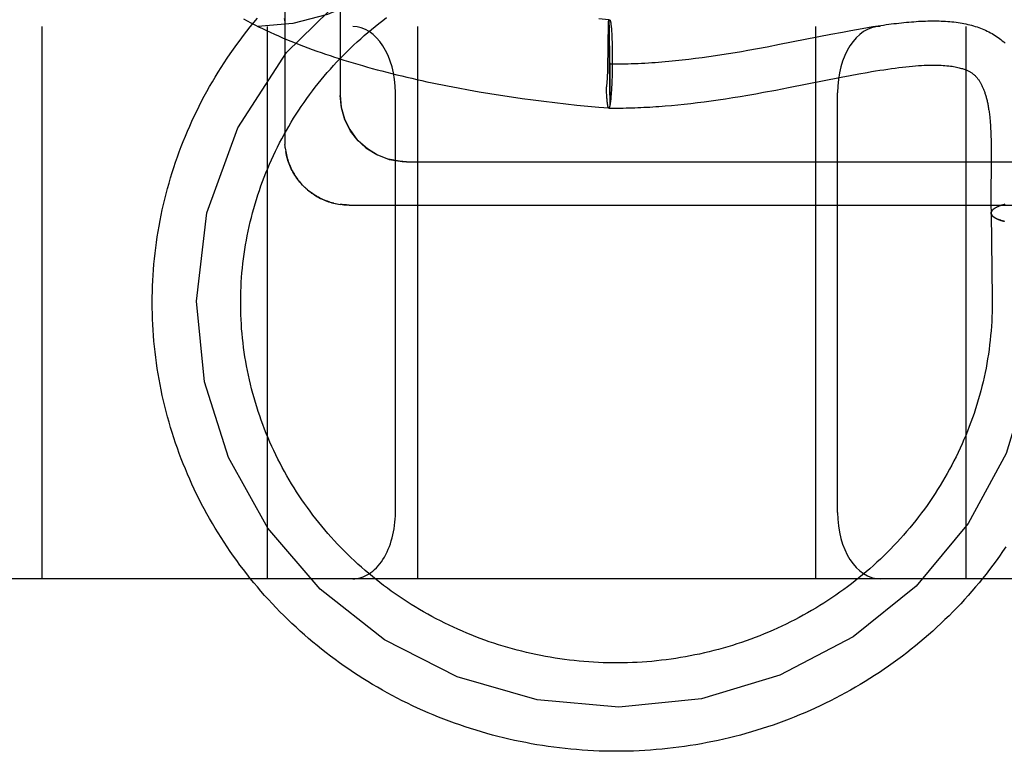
# Model space of a CAD drawing. Header units: inches. Extents: x 0 to 215, y 0 to 139.
# Tile 65 of 116: x 125.924 to 126.147, y 50.323 to 50.488. Entities that reach past the tile are written whole.
import ezdxf

# ---------------------------------------------------------------- set-up
doc = ezdxf.new("R2010")
doc.units = ezdxf.units.IN
doc.header["$LTSCALE"] = 11.804375
doc.header["$MEASUREMENT"] = 0
doc.linetypes.add('HIDDEN', pattern=[0.2, 0.1, -0.1])
doc.layers.add('DEFAULT_2', color=8, linetype='HIDDEN')

msp = doc.modelspace()

# ---------------------------------------------------------------- linework, layer by layer
at = {"layer": 'DEFAULT_2', "color": 8, "linetype": 'HIDDEN'}
for p, q in [((125.98392, 50.65019), (125.98392, 50.46086)), ((125.99642, 50.64408), (125.99642, 50.47118)), ((124.21392, 50.48678), (126.41892, 50.48678)), ((125.92892, 50.48678), (125.92892, 50.36178)), ((125.97992, 50.48678), (125.97992, 50.36178)), ((126.01392, 50.48678), (126.01392, 50.36178)), ((126.05718, 50.4883), (126.05491, 50.48851)), ((126.05711, 50.4859), (126.05713, 50.48653)), ((126.05715, 50.48781), (126.05718, 50.4883)), ((126.05715, 50.48781), (126.0574, 50.46879)), ((126.0572, 50.4881), (126.0572, 50.488)), ((126.0572, 50.488), (126.05721, 50.4879)), ((126.05721, 50.4879), (126.05722, 50.4877)), ((126.05722, 50.4877), (126.05723, 50.48739)), ((126.05723, 50.48739), (126.05724, 50.48691)), ((126.05724, 50.48691), (126.05726, 50.48595)), ((126.05774, 50.48659), (126.05776, 50.48635)), ((126.10392, 50.48678), (126.10392, 50.36178)), ((126.11446, 50.48632), (126.1157, 50.48653)), ((126.1157, 50.48653), (126.11692, 50.48673)), ((126.11692, 50.48673), (126.11813, 50.48692)), ((126.13792, 50.48678), (126.13792, 50.36178)), ((126.05708, 50.48408), (126.05711, 50.4859)), ((126.05726, 50.48595), (126.0573, 50.48414)), ((126.0573, 50.48414), (126.05735, 50.48078)), ((126.05776, 50.48635), (126.05778, 50.4861)), ((126.05778, 50.4861), (126.0578, 50.48583)), ((126.0578, 50.48583), (126.05782, 50.48555)), ((126.05782, 50.48555), (126.05784, 50.48526)), ((126.05784, 50.48526), (126.05785, 50.48496)), ((126.05785, 50.48496), (126.05787, 50.48465)), ((126.05787, 50.48465), (126.05788, 50.48432)), ((126.05788, 50.48432), (126.0579, 50.48382)), ((126.09582, 50.48273), (126.10741, 50.48502)), ((126.10741, 50.48502), (126.11002, 50.48551)), ((126.11002, 50.48551), (126.11194, 50.48587)), ((126.11194, 50.48587), (126.11321, 50.4861)), ((126.11321, 50.4861), (126.11446, 50.48632)), ((126.0579, 50.48382), (126.05792, 50.48329)), ((126.05792, 50.48329), (126.05794, 50.48275)), ((126.05794, 50.48275), (126.05795, 50.48218)), ((126.05795, 50.48218), (126.05796, 50.4816)), ((126.09083, 50.48178), (126.09298, 50.48218)), ((126.09298, 50.48218), (126.09582, 50.48273)), ((126.05699, 50.47848), (126.05703, 50.48092)), ((126.05703, 50.48092), (126.05705, 50.48171)), ((126.05735, 50.48078), (126.05739, 50.47636)), ((126.05796, 50.4816), (126.05797, 50.48101)), ((126.05797, 50.48101), (126.05797, 50.48041)), ((126.05797, 50.48041), (126.05797, 50.4798)), ((126.05797, 50.4798), (126.05797, 50.47898)), ((126.07681, 50.47956), (126.07831, 50.47976)), ((126.07831, 50.47976), (126.07981, 50.47997)), ((126.07981, 50.47997), (126.0813, 50.48019)), ((126.0813, 50.48019), (126.08279, 50.48041)), ((126.08279, 50.48041), (126.08427, 50.48065)), ((126.08427, 50.48065), (126.08574, 50.48089)), ((126.08574, 50.48089), (126.0872, 50.48114)), ((126.0872, 50.48114), (126.08866, 50.48139)), ((126.08866, 50.48139), (126.09083, 50.48178)), ((126.05695, 50.47684), (126.05697, 50.47746)), ((126.05697, 50.47746), (126.05699, 50.47848)), ((126.05797, 50.47815), (126.05795, 50.47733)), ((126.05797, 50.47898), (126.05797, 50.47815)), ((126.0753, 50.47938), (126.07681, 50.47956)), ((126.05689, 50.47519), (126.05691, 50.47565)), ((126.05693, 50.47624), (126.05695, 50.47684)), ((126.05739, 50.47636), (126.05741, 50.47284)), ((126.05791, 50.4753), (126.05789, 50.47472)), ((126.05792, 50.4759), (126.05791, 50.4753)), ((126.05794, 50.47651), (126.05792, 50.4759)), ((126.05795, 50.47733), (126.05794, 50.47651)), ((126.09784, 50.47293), (126.10975, 50.47528)), ((126.10975, 50.47528), (126.11175, 50.47566)), ((126.11175, 50.47566), (126.11372, 50.47603)), ((126.05782, 50.47305), (126.05779, 50.47253)), ((126.05784, 50.47359), (126.05782, 50.47305)), ((126.05787, 50.47414), (126.05784, 50.47359)), ((126.05789, 50.47472), (126.05787, 50.47414)), ((126.00892, 50.37678), (126.00892, 50.47178)), ((126.02309, 50.47285), (126.02547, 50.47242)), ((126.02547, 50.47242), (126.02787, 50.47199)), ((126.02787, 50.47199), (126.03028, 50.47159)), ((126.03028, 50.47159), (126.03271, 50.47121)), ((126.03271, 50.47121), (126.03514, 50.47084)), ((126.03514, 50.47084), (126.03759, 50.47049)), ((126.05667, 50.47234), (126.05665, 50.47284)), ((126.05666, 50.47267), (126.05665, 50.47284)), ((126.05668, 50.47202), (126.05667, 50.47234)), ((126.0567, 50.47171), (126.05668, 50.47202)), ((126.05672, 50.47141), (126.0567, 50.47171)), ((126.05673, 50.47112), (126.05672, 50.47141)), ((126.05675, 50.47085), (126.05673, 50.47112)), ((126.05677, 50.47058), (126.05675, 50.47085)), ((126.05741, 50.47284), (126.05742, 50.47091)), ((126.05742, 50.47091), (126.05741, 50.46988)), ((126.05768, 50.47098), (126.05765, 50.4707)), ((126.0577, 50.47127), (126.05768, 50.47098)), ((126.05772, 50.47157), (126.0577, 50.47127)), ((126.05775, 50.47188), (126.05772, 50.47157)), ((126.05777, 50.4722), (126.05775, 50.47188)), ((126.05779, 50.47253), (126.05777, 50.4722)), ((126.08524, 50.47067), (126.08693, 50.47095)), ((126.08693, 50.47095), (126.08866, 50.47124)), ((126.08866, 50.47124), (126.09042, 50.47155)), ((126.09042, 50.47155), (126.09221, 50.47187)), ((126.09221, 50.47187), (126.09498, 50.47239)), ((126.09498, 50.47239), (126.09784, 50.47293)), ((126.10892, 50.37678), (126.10892, 50.47178)), ((126.03759, 50.47049), (126.04005, 50.47015)), ((126.04005, 50.47015), (126.04252, 50.46984)), ((126.04252, 50.46984), (126.04499, 50.46954)), ((126.04499, 50.46954), (126.04747, 50.46926)), ((126.04747, 50.46926), (126.04995, 50.46899)), ((126.04995, 50.46899), (126.05244, 50.46874)), ((126.05244, 50.46874), (126.05493, 50.46851)), ((126.05679, 50.47033), (126.05677, 50.47058)), ((126.05681, 50.47008), (126.05679, 50.47033)), ((126.05682, 50.46998), (126.0568, 50.47021)), ((126.0569, 50.46926), (126.05689, 50.46935)), ((126.05691, 50.46918), (126.0569, 50.46928)), ((126.05694, 50.46904), (126.05692, 50.46912)), ((126.05695, 50.46894), (126.05694, 50.46904)), ((126.05696, 50.46887), (126.05695, 50.46896)), ((126.05697, 50.46881), (126.05696, 50.46889)), ((126.05699, 50.46874), (126.05697, 50.46883)), ((126.057, 50.46869), (126.05699, 50.46877)), ((126.05741, 50.46901), (126.0574, 50.46879)), ((126.05741, 50.46988), (126.05741, 50.46936)), ((126.05741, 50.46936), (126.05741, 50.46901)), ((126.05765, 50.4707), (126.05763, 50.47044)), ((126.07134, 50.46891), (126.07278, 50.46904)), ((126.07278, 50.46904), (126.07424, 50.46919)), ((126.07424, 50.46919), (126.07573, 50.46936)), ((126.07573, 50.46936), (126.07724, 50.46954)), ((126.07724, 50.46954), (126.07877, 50.46973)), ((126.07877, 50.46973), (126.08034, 50.46994)), ((126.08034, 50.46994), (126.08194, 50.47017)), ((126.08194, 50.47017), (126.08357, 50.47042)), ((126.08357, 50.47042), (126.08524, 50.47067)), ((126.05493, 50.46851), (126.05718, 50.46832)), ((126.14362, 50.46197), (126.14364, 50.46112)), ((126.14364, 50.46112), (126.14366, 50.46023)), ((126.14366, 50.46023), (126.14367, 50.45932)), ((125.984, 50.4593), (125.98406, 50.45886)), ((125.98405, 50.45891), (125.98412, 50.45845)), ((126.14367, 50.45932), (126.14367, 50.45837)), ((126.14367, 50.45837), (126.14367, 50.45689)), ((126.01142, 50.45617), (126.23142, 50.45617)), ((126.14367, 50.45689), (126.14365, 50.45426)), ((125.98816, 50.45061), (125.98785, 50.45093)), ((126.14362, 50.45136), (126.14361, 50.44945)), ((125.98845, 50.45034), (125.98813, 50.45064)), ((125.98873, 50.45007), (125.98841, 50.45037)), ((125.98903, 50.44981), (125.98869, 50.45011)), ((126.14361, 50.44945), (126.14361, 50.4481)), ((125.99531, 50.4467), (125.99571, 50.44662)), ((125.99685, 50.44645), (125.99642, 50.4465)), ((126.14361, 50.4481), (126.14362, 50.44666)), ((126.14603, 50.4463), (126.1459, 50.44626)), ((126.1462, 50.44636), (126.14603, 50.4463)), ((126.14634, 50.4464), (126.14617, 50.44635)), ((126.14659, 50.44647), (126.14645, 50.44643)), ((126.14678, 50.44653), (126.14659, 50.44647)), ((126.14367, 50.44454), (126.14391, 50.42527)), ((126.1454, 50.44607), (126.14468, 50.44574)), ((126.14554, 50.44613), (126.1454, 50.44607)), ((126.14567, 50.44618), (126.14552, 50.44612)), ((126.14579, 50.44622), (126.14564, 50.44617)), ((126.14391, 50.42527), (126.14392, 50.42428)), ((126.52892, 50.36178), (124.21392, 50.36178))]:
    msp.add_line(p, q, dxfattribs=at)
for points in [[(126.04846, 50.61178), (126.04806, 50.59769), (126.04687, 50.58366), (126.04487, 50.56989), (126.04203, 50.55648), (126.03821, 50.54335), (126.03353, 50.53123), (126.02814, 50.52054), (126.02211, 50.51134), (126.01561, 50.50372), (126.00863, 50.49756), (126.00126, 50.49281), (125.99358, 50.48944), (125.9857, 50.48744), (125.97781, 50.48678)], [(125.96392, 50.4246), (125.96628, 50.44456), (125.97324, 50.46383), (125.98426, 50.48088), (125.99913, 50.49541), (126.01698, 50.5064), (126.03658, 50.51324), (126.05776, 50.5158)], [(125.95392, 50.42428), (125.95393, 50.42552), (125.95395, 50.42677), (125.95399, 50.42801), (125.95404, 50.42925), (125.95412, 50.43049), (125.9542, 50.43173), (125.9543, 50.43297), (125.95442, 50.43421), (125.95456, 50.43545), (125.9547, 50.43668), (125.95487, 50.43792), (125.95505, 50.43915), (125.95525, 50.44038), (125.95546, 50.4416), (125.95569, 50.44283), (125.95593, 50.44405), (125.95619, 50.44527), (125.95646, 50.44648), (125.95675, 50.44769), (125.95705, 50.4489), (125.95737, 50.45011), (125.95771, 50.45131), (125.95806, 50.45251), (125.95842, 50.4537), (125.9588, 50.45489), (125.9592, 50.45607), (125.95961, 50.45725), (125.96003, 50.45842), (125.96047, 50.45959), (125.96093, 50.46076), (125.9614, 50.46192), (125.96188, 50.46307), (125.96238, 50.46422), (125.9629, 50.46536), (125.96342, 50.46649), (125.96397, 50.46762), (125.96452, 50.46874), (125.96509, 50.46986), (125.96568, 50.47097), (125.96628, 50.47207), (125.96689, 50.47316), (125.96752, 50.47425), (125.96816, 50.47533), (125.96881, 50.4764), (125.96948, 50.47747), (125.97016, 50.47852), (125.97085, 50.47957), (125.97156, 50.48061), (125.97228, 50.48165), (125.97302, 50.48267), (125.97377, 50.48368), (125.97453, 50.48469), (125.9753, 50.48569), (125.97608, 50.48667), (125.97688, 50.48765), (125.97769, 50.48862)], [(125.97392, 50.42428), (125.97392, 50.4247), (125.97393, 50.42575), (125.97396, 50.42681), (125.974, 50.42787), (125.97406, 50.42893), (125.97413, 50.42999), (125.97421, 50.43104), (125.97431, 50.43209), (125.97442, 50.43315), (125.97455, 50.4342), (125.97469, 50.43525), (125.97485, 50.4363), (125.97502, 50.43734), (125.9752, 50.43839), (125.9754, 50.43943), (125.97561, 50.44047), (125.97584, 50.4415), (125.97608, 50.44253), (125.97633, 50.44356), (125.9766, 50.44459), (125.97688, 50.44561), (125.97718, 50.44663), (125.97749, 50.44765), (125.97781, 50.44866), (125.97815, 50.44967), (125.9785, 50.45067), (125.97886, 50.45167), (125.97924, 50.45266), (125.97963, 50.45365), (125.98003, 50.45464), (125.98045, 50.45561), (125.98088, 50.45659), (125.98132, 50.45756), (125.98178, 50.45852), (125.98225, 50.45948), (125.98273, 50.46043), (125.98323, 50.46137), (125.98373, 50.46231), (125.98425, 50.46324), (125.98479, 50.46416), (125.98533, 50.46508), (125.98589, 50.46599), (125.98646, 50.4669), (125.98704, 50.46779), (125.98763, 50.46868), (125.98824, 50.46957), (125.98886, 50.47044), (125.98949, 50.47131), (125.99013, 50.47217), (125.99078, 50.47302), (125.99144, 50.47386), (125.99212, 50.47469), (125.99281, 50.47552), (125.9935, 50.47634), (125.99421, 50.47714), (125.99493, 50.47794), (125.99566, 50.47873), (125.9964, 50.47951), (125.99715, 50.48028), (125.99791, 50.48105), (125.99868, 50.4818), (125.99946, 50.48254), (126.00025, 50.48327), (126.00106, 50.484), (126.00187, 50.48471), (126.00269, 50.48541), (126.00351, 50.48611), (126.00435, 50.48679), (126.0052, 50.48746), (126.00606, 50.48812), (126.00692, 50.48877)], [(125.98378, 50.48859), (125.98383, 50.48823), (125.98387, 50.48785), (125.9839, 50.48748), (125.98392, 50.48711), (125.98392, 50.48685)], [(125.97455, 50.48847), (125.97538, 50.48802), (125.97623, 50.48758), (125.97709, 50.48714), (125.97795, 50.4867), (125.97883, 50.48627), (125.97972, 50.48585), (125.98062, 50.48544), (125.98153, 50.48503), (125.98244, 50.48462), (125.98337, 50.48422), (125.98431, 50.48383), (125.98525, 50.48344), (125.98621, 50.48305), (125.98717, 50.48268), (125.98814, 50.4823), (125.98912, 50.48193), (125.99011, 50.48157), (125.99111, 50.48121), (125.99211, 50.48086), (125.99312, 50.48051), (125.99414, 50.48017), (125.99517, 50.47983), (125.99621, 50.4795), (125.99725, 50.47917), (125.99831, 50.47884), (125.99937, 50.47852), (126.00043, 50.47821), (126.00151, 50.4779), (126.00259, 50.47759), (126.00367, 50.47729), (126.00477, 50.47699), (126.00587, 50.4767), (126.00698, 50.47641), (126.00809, 50.47613), (126.00921, 50.47585), (126.01034, 50.47558), (126.01147, 50.47531), (126.01261, 50.47504), (126.01375, 50.47478), (126.0149, 50.47453), (126.01606, 50.47427), (126.01722, 50.47403), (126.01838, 50.47378), (126.01955, 50.47354), (126.02073, 50.47331), (126.02309, 50.47285)], [(125.9839, 50.48748), (125.98392, 50.48711), (125.98392, 50.48685)], [(126.05713, 50.48653), (126.05715, 50.4876), (126.05715, 50.48781)], [(126.05715, 50.48781), (126.05717, 50.48787), (126.05718, 50.48793), (126.0572, 50.48798), (126.05721, 50.48803), (126.05722, 50.48808), (126.05724, 50.48812), (126.05725, 50.48816), (126.05727, 50.48819), (126.05728, 50.48822), (126.0573, 50.48824), (126.05731, 50.48826), (126.05732, 50.48828), (126.05734, 50.48829), (126.05735, 50.4883), (126.05737, 50.4883), (126.05737, 50.4883)], [(126.05718, 50.4883), (126.05718, 50.48829), (126.05718, 50.48828), (126.05719, 50.48827), (126.05719, 50.48825), (126.05719, 50.48823), (126.05719, 50.4882), (126.05719, 50.48817), (126.0572, 50.48814), (126.0572, 50.4881)], [(126.05737, 50.4883), (126.05738, 50.4883), (126.0574, 50.48829), (126.05741, 50.48828), (126.05742, 50.48827), (126.05744, 50.48825), (126.05745, 50.48823), (126.05747, 50.4882), (126.05748, 50.48817), (126.05749, 50.48814), (126.05751, 50.4881), (126.05752, 50.48806), (126.05753, 50.48801), (126.05755, 50.48796), (126.05756, 50.4879), (126.05757, 50.48784), (126.05759, 50.48778), (126.0576, 50.48771), (126.05761, 50.48764), (126.05762, 50.48756), (126.05764, 50.48748), (126.05765, 50.4874), (126.05766, 50.48731), (126.05767, 50.48722), (126.05768, 50.48712), (126.0577, 50.48702), (126.05771, 50.48692), (126.05772, 50.48681), (126.05773, 50.4867), (126.05774, 50.48659)], [(126.11813, 50.48692), (126.11933, 50.48709), (126.11992, 50.48718), (126.12051, 50.48726), (126.12109, 50.48733), (126.12167, 50.48741), (126.12225, 50.48747), (126.12282, 50.48754), (126.12339, 50.4876), (126.12395, 50.48766), (126.12451, 50.48772), (126.12507, 50.48777), (126.12562, 50.48781), (126.12617, 50.48785), (126.12671, 50.48789), (126.12725, 50.48793), (126.12779, 50.48795), (126.12832, 50.48798), (126.12884, 50.488), (126.12937, 50.48801), (126.12988, 50.48802), (126.1304, 50.48803), (126.13091, 50.48803), (126.13141, 50.48802), (126.13191, 50.48801), (126.1324, 50.48799), (126.13289, 50.48797), (126.13338, 50.48794), (126.13386, 50.48791), (126.13434, 50.48787), (126.13481, 50.48783), (126.13527, 50.48778), (126.13573, 50.48772), (126.13619, 50.48766), (126.13664, 50.48759), (126.13709, 50.48751), (126.13753, 50.48743), (126.13797, 50.48734), (126.1384, 50.48724), (126.13882, 50.48714), (126.13924, 50.48703), (126.13966, 50.48692), (126.14007, 50.48679), (126.14048, 50.48666), (126.14087, 50.48653), (126.14127, 50.48638), (126.14166, 50.48623), (126.14204, 50.48607), (126.14242, 50.4859), (126.14279, 50.48573), (126.14316, 50.48554), (126.14352, 50.48535), (126.14387, 50.48515), (126.14422, 50.48495), (126.14457, 50.48473), (126.14491, 50.48451), (126.14524, 50.48428), (126.14556, 50.48404), (126.14588, 50.48379), (126.1462, 50.48353), (126.14651, 50.48326), (126.14681, 50.48299)], [(126.05705, 50.48171), (126.05706, 50.48266), (126.05707, 50.48339)], [(126.05707, 50.48339), (126.05708, 50.48374), (126.05708, 50.48391), (126.05708, 50.48408)], [(126.05728, 50.4783), (126.05799, 50.4783), (126.05871, 50.4783), (126.05942, 50.4783), (126.06014, 50.47831), (126.06085, 50.47832), (126.06156, 50.47834), (126.06228, 50.47836), (126.06305, 50.47839), (126.06382, 50.47842), (126.06459, 50.47846), (126.06537, 50.4785), (126.06614, 50.47854), (126.0669, 50.47859), (126.06767, 50.47864), (126.06844, 50.4787), (126.06921, 50.47876), (126.06997, 50.47883), (126.07074, 50.47889), (126.0715, 50.47897), (126.07226, 50.47904), (126.07302, 50.47912), (126.07378, 50.4792), (126.0753, 50.47938)], [(126.11372, 50.47603), (126.11566, 50.47638), (126.11661, 50.47654), (126.11754, 50.4767), (126.11847, 50.47685), (126.11938, 50.47699), (126.12027, 50.47712), (126.12114, 50.47725), (126.12199, 50.47736), (126.12282, 50.47747), (126.12363, 50.47757), (126.12441, 50.47766), (126.12516, 50.47773), (126.12589, 50.4778), (126.12659, 50.47786), (126.12727, 50.47791), (126.12792, 50.47795), (126.12855, 50.47798), (126.12915, 50.478), (126.12973, 50.47802), (126.13029, 50.47803), (126.13083, 50.47803), (126.13135, 50.47802), (126.13185, 50.47801), (126.13233, 50.47799), (126.13279, 50.47796), (126.13323, 50.47793), (126.13366, 50.47789), (126.13407, 50.47785), (126.13446, 50.4778), (126.13484, 50.47775), (126.13519, 50.47769), (126.13553, 50.47763), (126.13585, 50.47757), (126.13615, 50.4775), (126.13643, 50.47743), (126.13669, 50.47736), (126.13694, 50.47729), (126.13717, 50.47722), (126.13738, 50.47715), (126.13759, 50.47708), (126.13778, 50.47701), (126.13796, 50.47694), (126.13814, 50.47686), (126.1383, 50.47679), (126.13846, 50.47671), (126.13861, 50.47664), (126.13875, 50.47656), (126.13889, 50.47649), (126.13902, 50.47641), (126.13915, 50.47633), (126.13927, 50.47625), (126.13939, 50.47617), (126.1395, 50.47608), (126.13961, 50.476), (126.13972, 50.47591), (126.13982, 50.47582), (126.13993, 50.47573), (126.14003, 50.47564), (126.14012, 50.47554), (126.14022, 50.47545), (126.14032, 50.47534), (126.14041, 50.47524), (126.1405, 50.47513), (126.14059, 50.47502), (126.14068, 50.47491), (126.14077, 50.47479), (126.14086, 50.47466), (126.14095, 50.47453), (126.14103, 50.4744), (126.14112, 50.47427), (126.1412, 50.47413), (126.14128, 50.47399), (126.14137, 50.47384), (126.14145, 50.47369), (126.14152, 50.47354), (126.1416, 50.47338), (126.14167, 50.47322), (126.14175, 50.47306), (126.14182, 50.47289), (126.14189, 50.47273), (126.14196, 50.47256), (126.14203, 50.47238), (126.14209, 50.47221), (126.14216, 50.47203), (126.14222, 50.47184), (126.14228, 50.47166), (126.14234, 50.47147), (126.1424, 50.47127), (126.14246, 50.47107), (126.14252, 50.47087), (126.14258, 50.47066), (126.14263, 50.47045), (126.14268, 50.47024), (126.14274, 50.47002), (126.14279, 50.46979), (126.14284, 50.46956), (126.14289, 50.46933), (126.14294, 50.46909), (126.14298, 50.46885), (126.14303, 50.4686), (126.14307, 50.46835), (126.14311, 50.46809), (126.14315, 50.46782), (126.14319, 50.46755), (126.14323, 50.46728), (126.14327, 50.467), (126.1433, 50.46671), (126.14334, 50.46642), (126.14337, 50.46613), (126.1434, 50.46584), (126.14342, 50.46555), (126.14345, 50.46525), (126.14347, 50.46495), (126.1435, 50.46462), (126.14352, 50.46428), (126.14354, 50.46393), (126.14356, 50.46356), (126.14358, 50.46317), (126.14359, 50.46278), (126.14361, 50.46238), (126.14362, 50.46197)], [(126.05691, 50.47565), (126.05692, 50.47584), (126.05693, 50.47624)], [(126.05665, 50.47284), (126.05667, 50.47295), (126.05669, 50.47307), (126.05671, 50.4732), (126.05673, 50.47333), (126.05675, 50.47346), (126.05677, 50.4736), (126.05679, 50.47375), (126.0568, 50.4739), (126.05682, 50.47405), (126.05683, 50.47421), (126.05684, 50.47436), (126.05685, 50.47453), (126.05686, 50.47469), (126.05687, 50.47485), (126.05689, 50.47519)], [(125.99642, 50.47117), (125.99666, 50.46851), (125.99738, 50.46588), (125.99857, 50.46343), (126.0002, 50.46121), (126.00226, 50.45929), (126.00471, 50.45776), (126.00748, 50.4567), (126.01046, 50.4562), (126.01142, 50.45617)], [(126.00487, 50.45768), (126.00257, 50.45906), (126.00051, 50.46088), (125.99878, 50.46309), (125.99749, 50.46561), (125.99669, 50.46836), (125.99642, 50.47117)], [(126.05689, 50.46937), (126.05688, 50.46946), (126.05686, 50.46956), (126.05685, 50.46966), (126.05684, 50.46976), (126.05683, 50.46987), (126.05682, 50.46998)], [(126.05694, 50.46902), (126.05692, 50.46909), (126.05691, 50.4692)], [(126.05718, 50.4683), (126.05718, 50.4683), (126.05716, 50.46831), (126.05715, 50.46832), (126.05713, 50.46833), (126.05712, 50.46835), (126.05711, 50.46837), (126.05709, 50.46839), (126.05708, 50.46842), (126.05707, 50.46846), (126.05705, 50.46849), (126.05704, 50.46854), (126.05703, 50.46858), (126.05701, 50.46863), (126.057, 50.46869)], [(126.05718, 50.4683), (126.0578, 50.4683), (126.05845, 50.4683), (126.0591, 50.4683), (126.05976, 50.4683), (126.06042, 50.46831), (126.06108, 50.46833), (126.06174, 50.46834), (126.0624, 50.46836), (126.06307, 50.46838), (126.06374, 50.46841), (126.06441, 50.46844), (126.06509, 50.46847), (126.06576, 50.4685), (126.06645, 50.46854), (126.06713, 50.46858), (126.06782, 50.46863), (126.06852, 50.46868), (126.06922, 50.46873), (126.06992, 50.46879), (126.07134, 50.46891)], [(126.0574, 50.46879), (126.05739, 50.46873), (126.05737, 50.46867), (126.05736, 50.46862), (126.05735, 50.46857), (126.05733, 50.46853), (126.05732, 50.46849), (126.0573, 50.46845), (126.05729, 50.46842), (126.05728, 50.46839), (126.05726, 50.46836), (126.05725, 50.46834), (126.05723, 50.46833), (126.05722, 50.46831), (126.0572, 50.46831), (126.05719, 50.4683), (126.05718, 50.4683)], [(126.0574, 50.46879), (126.05739, 50.46873), (126.05737, 50.46868), (126.05736, 50.46863), (126.05735, 50.46858), (126.05733, 50.46853), (126.05732, 50.46849), (126.0573, 50.46846), (126.05729, 50.46843), (126.05728, 50.4684), (126.05726, 50.46837), (126.05725, 50.46835), (126.05723, 50.46834), (126.05722, 50.46833), (126.0572, 50.46832), (126.05719, 50.46832)], [(126.05763, 50.47044), (126.05761, 50.47019), (126.05759, 50.47007), (126.05758, 50.46996), (126.05757, 50.46984), (126.05755, 50.46974), (126.05754, 50.46963), (126.05753, 50.46953), (126.05751, 50.46943), (126.0575, 50.46934), (126.05749, 50.46925), (126.05747, 50.46916), (126.05746, 50.46908), (126.05744, 50.469), (126.05743, 50.46893), (126.05742, 50.46886), (126.0574, 50.46879)], [(126.05718, 50.46832), (126.05718, 50.46832), (126.05716, 50.46832), (126.05715, 50.46833), (126.05713, 50.46835), (126.05712, 50.46837), (126.05711, 50.46839), (126.05709, 50.46841), (126.05708, 50.46844)], [(125.98392, 50.46086), (125.98392, 50.46047), (125.98394, 50.46008)], [(125.98401, 50.45926), (125.98397, 50.45967), (125.98394, 50.46008)], [(125.98411, 50.45852), (125.98418, 50.45813), (125.98426, 50.45775), (125.98435, 50.45737), (125.98445, 50.45699), (125.98456, 50.45661), (125.98468, 50.45624), (125.98481, 50.45587), (125.98495, 50.4555), (125.9851, 50.45514), (125.98526, 50.45478), (125.98543, 50.45442), (125.9856, 50.45407), (125.98579, 50.45373), (125.98599, 50.45339), (125.9862, 50.45306), (125.98641, 50.45273), (125.98664, 50.45241), (125.98687, 50.45209), (125.98711, 50.45178), (125.98737, 50.45148), (125.98762, 50.45118)], [(125.98789, 50.45089), (125.98758, 50.45123), (125.98732, 50.45153), (125.98707, 50.45183), (125.98683, 50.45214), (125.9866, 50.45246), (125.98637, 50.4528), (125.98614, 50.45314), (125.98593, 50.45349), (125.98573, 50.45384), (125.98555, 50.45419), (125.98537, 50.45454), (125.98519, 50.45492), (125.98502, 50.45531), (125.98488, 50.45568), (125.98474, 50.45606), (125.98461, 50.45645), (125.98448, 50.45685), (125.98438, 50.45724), (125.98428, 50.45764), (125.98419, 50.45804), (125.98412, 50.45845)], [(126.01142, 50.45617), (126.00986, 50.45625), (126.00732, 50.45674)], [(126.14365, 50.45426), (126.14364, 50.45313), (126.14362, 50.45136)], [(125.99498, 50.44677), (125.99462, 50.44687), (125.99427, 50.44697), (125.99392, 50.44708), (125.99357, 50.4472), (125.99322, 50.44732), (125.99287, 50.44746), (125.99252, 50.44761), (125.99218, 50.44777), (125.99184, 50.44794), (125.99151, 50.44811), (125.99118, 50.4483), (125.99086, 50.44849), (125.99053, 50.44869), (125.99021, 50.44891), (125.9899, 50.44913), (125.98959, 50.44936), (125.98928, 50.4496), (125.98898, 50.44985)], [(125.98903, 50.44981), (125.98933, 50.44956), (125.98964, 50.44932), (125.98996, 50.44908), (125.99028, 50.44886), (125.99061, 50.44864), (125.99095, 50.44844), (125.99129, 50.44824), (125.99163, 50.44805), (125.99198, 50.44787), (125.99233, 50.4477), (125.99269, 50.44754), (125.99305, 50.44739), (125.99342, 50.44725), (125.99379, 50.44712), (125.99417, 50.447), (125.99454, 50.44689), (125.99492, 50.44679), (125.99535, 50.44669)], [(125.99569, 50.44662), (125.99608, 50.44655), (125.99646, 50.44649)], [(125.99842, 50.44636), (125.99824, 50.44636), (125.99788, 50.44637), (125.99752, 50.44639), (125.99715, 50.44642), (125.99678, 50.44645)], [(125.99685, 50.44645), (125.99724, 50.44641), (125.99764, 50.44638), (125.99803, 50.44637), (125.99842, 50.44636)], [(125.99842, 50.44636), (126.22278, 50.44636)], [(126.14362, 50.44666), (126.14363, 50.4459), (126.14365, 50.44512), (126.14366, 50.44452)], [(126.14606, 50.44631), (126.14593, 50.44627), (126.14577, 50.44621)], [(126.14663, 50.44649), (126.14648, 50.44644), (126.14631, 50.44639)], [(126.14366, 50.44452), (126.14366, 50.44455), (126.14366, 50.44461), (126.14367, 50.44466), (126.14368, 50.44472), (126.1437, 50.44477), (126.14372, 50.44483), (126.14374, 50.44488), (126.14377, 50.44494), (126.1438, 50.44499), (126.14384, 50.44505), (126.14388, 50.4451), (126.14392, 50.44516), (126.14397, 50.44521), (126.14403, 50.44526), (126.14408, 50.44532), (126.14414, 50.44537)], [(126.14674, 50.44265), (126.14652, 50.4427), (126.14638, 50.44274), (126.14624, 50.44278), (126.14611, 50.44281), (126.14597, 50.44286), (126.14584, 50.4429), (126.14572, 50.44294), (126.14559, 50.44298), (126.14547, 50.44302), (126.14536, 50.44307), (126.14524, 50.44311), (126.14514, 50.44316), (126.14503, 50.4432), (126.14493, 50.44325), (126.14483, 50.4433), (126.14473, 50.44335), (126.14464, 50.44339), (126.14456, 50.44344), (126.14447, 50.44349), (126.14439, 50.44354), (126.14432, 50.44359), (126.14425, 50.44364), (126.14418, 50.44369), (126.14412, 50.44375), (126.14406, 50.4438), (126.144, 50.44385), (126.14395, 50.4439), (126.1439, 50.44396), (126.14386, 50.44401), (126.14382, 50.44406), (126.14379, 50.44412), (126.14376, 50.44417), (126.14373, 50.44422), (126.14371, 50.44428), (126.14369, 50.44433), (126.14368, 50.44439), (126.14367, 50.44444), (126.14366, 50.4445)], [(126.14468, 50.44574), (126.14459, 50.44568), (126.14451, 50.44563), (126.14443, 50.44558), (126.14435, 50.44553), (126.14428, 50.44548), (126.14421, 50.44542), (126.14414, 50.44537), (126.14408, 50.44532), (126.14403, 50.44526), (126.14397, 50.44521), (126.14392, 50.44515), (126.14388, 50.4451), (126.14384, 50.44504), (126.1438, 50.44499), (126.14377, 50.44493), (126.14374, 50.44488), (126.14372, 50.44482), (126.1437, 50.44477), (126.14369, 50.44471), (126.14368, 50.44466), (126.14367, 50.4446), (126.14367, 50.44455)], [(126.14367, 50.44454), (126.14367, 50.44449), (126.14368, 50.44444), (126.14369, 50.44438), (126.1437, 50.44433), (126.14372, 50.44427), (126.14374, 50.44422), (126.14377, 50.44416), (126.1438, 50.44411), (126.14384, 50.44405), (126.14388, 50.444), (126.14392, 50.44395), (126.14397, 50.44389), (126.14403, 50.44384), (126.14408, 50.44379), (126.14414, 50.44374), (126.14421, 50.44368), (126.14428, 50.44363), (126.14435, 50.44358), (126.14443, 50.44353), (126.14451, 50.44348), (126.14459, 50.44343), (126.14468, 50.44338), (126.14478, 50.44333), (126.14487, 50.44329), (126.14497, 50.44324), (126.14508, 50.44319), (126.14518, 50.44315), (126.14529, 50.4431), (126.14541, 50.44306), (126.14553, 50.44301), (126.14565, 50.44297), (126.14577, 50.44293), (126.1459, 50.44289), (126.14603, 50.44284), (126.14617, 50.4428), (126.14631, 50.44276), (126.14645, 50.44273), (126.14659, 50.44269)], [(126.14498, 50.44589), (126.14487, 50.44584), (126.14478, 50.44579), (126.14468, 50.44574)], [(126.14542, 50.44608), (126.1453, 50.44604), (126.14519, 50.44599), (126.14508, 50.44594)], [(125.97851, 50.35899), (125.97769, 50.35995), (125.97688, 50.36091), (125.97608, 50.36189), (125.97529, 50.36288), (125.97452, 50.36388), (125.97376, 50.36488), (125.97301, 50.3659), (125.97228, 50.36692), (125.97156, 50.36795), (125.97085, 50.36899), (125.97016, 50.37004), (125.96948, 50.3711), (125.96881, 50.37216), (125.96815, 50.37323), (125.96751, 50.37431), (125.96689, 50.3754), (125.96627, 50.37649), (125.96568, 50.3776), (125.96509, 50.3787), (125.96452, 50.37982), (125.96396, 50.38094), (125.96342, 50.38207), (125.96289, 50.38321), (125.96238, 50.38435), (125.96188, 50.38549), (125.9614, 50.38665), (125.96093, 50.3878), (125.96047, 50.38897), (125.96003, 50.39014), (125.95961, 50.39131), (125.9592, 50.39249), (125.9588, 50.39367), (125.95842, 50.39486), (125.95806, 50.39605), (125.95771, 50.39725), (125.95737, 50.39845), (125.95705, 50.39966), (125.95675, 50.40086), (125.95646, 50.40208), (125.95619, 50.40329), (125.95593, 50.40451), (125.95569, 50.40573), (125.95546, 50.40696), (125.95525, 50.40818), (125.95505, 50.40941), (125.95487, 50.41064), (125.9547, 50.41188), (125.95456, 50.41311), (125.95442, 50.41435), (125.9543, 50.41559), (125.9542, 50.41683), (125.95412, 50.41807), (125.95404, 50.41931), (125.95399, 50.42055), (125.95395, 50.42179), (125.95393, 50.42304), (125.95392, 50.42428)], [(126.15391, 50.4254), (126.15233, 50.4076), (126.14706, 50.39014), (126.1385, 50.3743), (126.12668, 50.36013), (126.11245, 50.34867), (126.09589, 50.33997), (126.07818, 50.33465), (126.05942, 50.33275), (126.04095, 50.3344), (126.02287, 50.3396), (126.00648, 50.34796), (125.99186, 50.35945), (125.98007, 50.37323), (125.97115, 50.38925), (125.96576, 50.40634), (125.96392, 50.4246)], [(125.98717, 50.38057), (125.98658, 50.38146), (125.98601, 50.38237), (125.98545, 50.38328), (125.9849, 50.38419), (125.98437, 50.38512), (125.98385, 50.38605), (125.98333, 50.38698), (125.98284, 50.38793), (125.98235, 50.38888), (125.98188, 50.38983), (125.98142, 50.39079), (125.98097, 50.39176), (125.98054, 50.39273), (125.98012, 50.39371), (125.97971, 50.39469), (125.97932, 50.39568), (125.97894, 50.39667), (125.97857, 50.39767), (125.97822, 50.39867), (125.97788, 50.39968), (125.97755, 50.40069), (125.97724, 50.40171), (125.97694, 50.40273), (125.97666, 50.40375), (125.97639, 50.40477), (125.97613, 50.4058), (125.97589, 50.40684), (125.97566, 50.40787), (125.97544, 50.40891), (125.97524, 50.40995), (125.97505, 50.41099), (125.97488, 50.41204), (125.97472, 50.41309), (125.97458, 50.41414), (125.97445, 50.41519), (125.97433, 50.41624), (125.97423, 50.41729), (125.97414, 50.41835), (125.97407, 50.41941), (125.97401, 50.42046), (125.97397, 50.42152), (125.97394, 50.42258), (125.97392, 50.42364), (125.97392, 50.42428)], [(126.14392, 50.42428), (126.14391, 50.42315), (126.14389, 50.4221), (126.14385, 50.42104), (126.1438, 50.41998), (126.14373, 50.41892), (126.14365, 50.41787), (126.14356, 50.41681), (126.14345, 50.41576), (126.14333, 50.41471), (126.14319, 50.41366), (126.14304, 50.41261), (126.14288, 50.41156), (126.1427, 50.41052), (126.14251, 50.40948), (126.1423, 50.40844), (126.14208, 50.4074), (126.14184, 50.40637), (126.14159, 50.40533), (126.14133, 50.40431), (126.14105, 50.40328), (126.14076, 50.40226), (126.14045, 50.40125), (126.14014, 50.40023), (126.1398, 50.39922), (126.13946, 50.39822), (126.1391, 50.39722), (126.13873, 50.39622), (126.13834, 50.39523), (126.13794, 50.39425), (126.13753, 50.39327), (126.1371, 50.39229), (126.13666, 50.39132), (126.13621, 50.39036), (126.13575, 50.3894), (126.13527, 50.38845), (126.13478, 50.3875), (126.13427, 50.38656), (126.13376, 50.38563), (126.13323, 50.3847), (126.13269, 50.38378), (126.13213, 50.38287), (126.13157, 50.38196), (126.13099, 50.38106), (126.1304, 50.38017), (126.1298, 50.37928), (126.12918, 50.37841), (126.12856, 50.37754), (126.12792, 50.37668), (126.12727, 50.37582), (126.12661, 50.37498), (126.12594, 50.37414), (126.12526, 50.37331), (126.12456, 50.37249), (126.12386, 50.37168), (126.12315, 50.37088), (126.12242, 50.37009), (126.12168, 50.3693), (126.12094, 50.36853), (126.12018, 50.36776), (126.11941, 50.36701), (126.11863, 50.36626), (126.11784, 50.36553), (126.11705, 50.3648), (126.11624, 50.36408), (126.11542, 50.36338), (126.1146, 50.36268), (126.11376, 50.36199), (126.11292, 50.36132), (126.11206, 50.36065), (126.1112, 50.36), (126.11033, 50.35936), (126.10945, 50.35873), (126.10856, 50.3581), (126.10767, 50.35749), (126.10676, 50.35689), (126.10585, 50.35631), (126.10493, 50.35573), (126.104, 50.35517), (126.10307, 50.35461), (126.10212, 50.35407), (126.10118, 50.35354), (126.10022, 50.35302), (126.09926, 50.35252), (126.09828, 50.35202), (126.09731, 50.35154), (126.09632, 50.35107), (126.09534, 50.35061), (126.09434, 50.35017), (126.09334, 50.34974), (126.09233, 50.34932), (126.09132, 50.34891), (126.0903, 50.34851), (126.08928, 50.34813), (126.08825, 50.34776), (126.08722, 50.3474), (126.08618, 50.34706), (126.08514, 50.34673), (126.08409, 50.34641), (126.08304, 50.3461), (126.08198, 50.34581), (126.08093, 50.34553), (126.07986, 50.34527), (126.0788, 50.34501), (126.07773, 50.34477), (126.07666, 50.34455), (126.07558, 50.34433), (126.0745, 50.34413), (126.07342, 50.34395), (126.07234, 50.34377), (126.07126, 50.34362), (126.07017, 50.34347), (126.06908, 50.34334), (126.06799, 50.34322), (126.0669, 50.34311), (126.0658, 50.34302), (126.06471, 50.34294), (126.06361, 50.34288), (126.06252, 50.34282), (126.06142, 50.34279), (126.06032, 50.34276), (126.05923, 50.34275), (126.05813, 50.34276), (126.05703, 50.34277), (126.05593, 50.3428), (126.05484, 50.34285), (126.05374, 50.3429), (126.05265, 50.34297), (126.05155, 50.34306), (126.05046, 50.34316), (126.04937, 50.34327), (126.04828, 50.34339), (126.04719, 50.34353), (126.0461, 50.34368), (126.04502, 50.34385), (126.04394, 50.34403), (126.04286, 50.34422), (126.04178, 50.34443), (126.04071, 50.34464), (126.03964, 50.34488), (126.03857, 50.34512), (126.03751, 50.34538), (126.03644, 50.34565), (126.03539, 50.34594), (126.03433, 50.34624), (126.03329, 50.34655), (126.03224, 50.34687), (126.0312, 50.34721), (126.03016, 50.34756), (126.02913, 50.34792), (126.02811, 50.3483), (126.02709, 50.34869), (126.02607, 50.34909), (126.02506, 50.3495), (126.02406, 50.34993), (126.02306, 50.35036), (126.02206, 50.35081), (126.02108, 50.35128), (126.0201, 50.35175), (126.01912, 50.35224), (126.01815, 50.35274), (126.01719, 50.35325), (126.01624, 50.35377), (126.01529, 50.35431), (126.01435, 50.35486), (126.01342, 50.35542), (126.0125, 50.35599), (126.01158, 50.35657), (126.01067, 50.35716), (126.00977, 50.35776), (126.00888, 50.35838), (126.00799, 50.359), (126.00712, 50.35964), (126.00625, 50.36029), (126.00539, 50.36095), (126.00454, 50.36162), (126.0037, 50.3623), (126.00287, 50.36299), (126.00205, 50.36369), (126.00124, 50.3644), (126.00043, 50.36512), (125.99964, 50.36585), (125.99886, 50.36659), (125.99808, 50.36734), (125.99732, 50.3681), (125.99657, 50.36887), (125.99582, 50.36965), (125.99509, 50.37044), (125.99437, 50.37124), (125.99366, 50.37204), (125.99296, 50.37286), (125.99227, 50.37368), (125.99159, 50.37451), (125.99093, 50.37536), (125.99027, 50.3762), (125.98963, 50.37706), (125.989, 50.37793), (125.98838, 50.3788), (125.98777, 50.37968), (125.98717, 50.38057)], [(126.14698, 50.36899), (126.14627, 50.36794), (126.14555, 50.36691), (126.14482, 50.36589), (126.14407, 50.36488), (126.14331, 50.36387), (126.14254, 50.36287), (126.14175, 50.36189), (126.14096, 50.36091), (126.14014, 50.35994), (126.13932, 50.35898), (126.13849, 50.35803), (126.13764, 50.35709), (126.13678, 50.35616), (126.13591, 50.35524), (126.13503, 50.35434), (126.13414, 50.35344), (126.13323, 50.35255), (126.13231, 50.35167), (126.13139, 50.35081), (126.13045, 50.34995), (126.1295, 50.34911), (126.12854, 50.34828), (126.12757, 50.34746), (126.12659, 50.34665), (126.1256, 50.34585), (126.1246, 50.34506), (126.12359, 50.34429), (126.12256, 50.34353), (126.12153, 50.34278), (126.12049, 50.34204), (126.11945, 50.34132), (126.11839, 50.3406), (126.11732, 50.3399), (126.11624, 50.33922), (126.11516, 50.33854), (126.11407, 50.33788), (126.11296, 50.33723), (126.11185, 50.3366), (126.11074, 50.33597), (126.10961, 50.33537), (126.10848, 50.33477), (126.10734, 50.33419), (126.10619, 50.33362), (126.10503, 50.33307), (126.10387, 50.33252), (126.1027, 50.332), (126.10152, 50.33148), (126.10034, 50.33098), (126.09915, 50.3305), (126.09796, 50.33003), (126.09676, 50.32957), (126.09555, 50.32913), (126.09434, 50.3287), (126.09312, 50.32829), (126.0919, 50.32789), (126.09067, 50.3275), (126.08944, 50.32713), (126.0882, 50.32678), (126.08696, 50.32644), (126.08571, 50.32611), (126.08446, 50.3258), (126.08321, 50.32551), (126.08195, 50.32522), (126.08069, 50.32496), (126.07943, 50.32471), (126.07816, 50.32447), (126.07689, 50.32425), (126.07561, 50.32404), (126.07434, 50.32385), (126.07306, 50.32368), (126.07178, 50.32352), (126.0705, 50.32337), (126.06922, 50.32324), (126.06793, 50.32313), (126.06664, 50.32303), (126.06536, 50.32294), (126.06407, 50.32287), (126.06278, 50.32282), (126.06149, 50.32278), (126.0602, 50.32276), (126.05891, 50.32275), (126.05762, 50.32276), (126.05632, 50.32278), (126.05503, 50.32282), (126.05375, 50.32287), (126.05246, 50.32294), (126.05117, 50.32303), (126.04988, 50.32313), (126.0486, 50.32324), (126.04731, 50.32337), (126.04603, 50.32352), (126.04475, 50.32368), (126.04347, 50.32386), (126.0422, 50.32405), (126.04093, 50.32425), (126.03966, 50.32447), (126.03839, 50.32471), (126.03712, 50.32496), (126.03586, 50.32523), (126.03461, 50.32551), (126.03335, 50.32581), (126.0321, 50.32612), (126.03086, 50.32644), (126.02961, 50.32679), (126.02838, 50.32714), (126.02715, 50.32751), (126.02592, 50.3279), (126.0247, 50.32829), (126.02348, 50.32871), (126.02227, 50.32914), (126.02106, 50.32958), (126.01986, 50.33004), (126.01867, 50.33051), (126.01748, 50.33099), (126.01629, 50.33149), (126.01512, 50.33201), (126.01395, 50.33253), (126.01279, 50.33307), (126.01163, 50.33363), (126.01048, 50.3342), (126.00934, 50.33478), (126.00821, 50.33537), (126.00708, 50.33598), (126.00597, 50.33661), (126.00486, 50.33724), (126.00376, 50.33789), (126.00266, 50.33855), (126.00158, 50.33923), (126.0005, 50.33991), (125.99944, 50.34061), (125.99838, 50.34133), (125.99733, 50.34205), (125.99629, 50.34279), (125.99526, 50.34354), (125.99424, 50.3443), (125.99323, 50.34507), (125.99223, 50.34586), (125.99124, 50.34666), (125.99026, 50.34747), (125.98929, 50.34829), (125.98833, 50.34912), (125.98738, 50.34996), (125.98644, 50.35082), (125.98551, 50.35168), (125.9846, 50.35256), (125.98369, 50.35345), (125.9828, 50.35434), (125.98192, 50.35525), (125.98105, 50.35617), (125.98019, 50.3571), (125.97934, 50.35804), (125.97851, 50.35899)]]:
    msp.add_lwpolyline(points, dxfattribs=at)
for centre, start_param, end_param in [((125.99925, 50.47178), -1.570796, 0), ((126.11858, 50.47178), 0, 1.570796), ((125.99925, 50.37678), -3.141593, -1.570796), ((126.11858, 50.37678), -4.712389, -3.141593)]:
    msp.add_ellipse(centre, major_axis=(0, 0.015), ratio=0.644444, start_param=start_param, end_param=end_param, dxfattribs=at)

doc.saveas('drawing.dxf')
